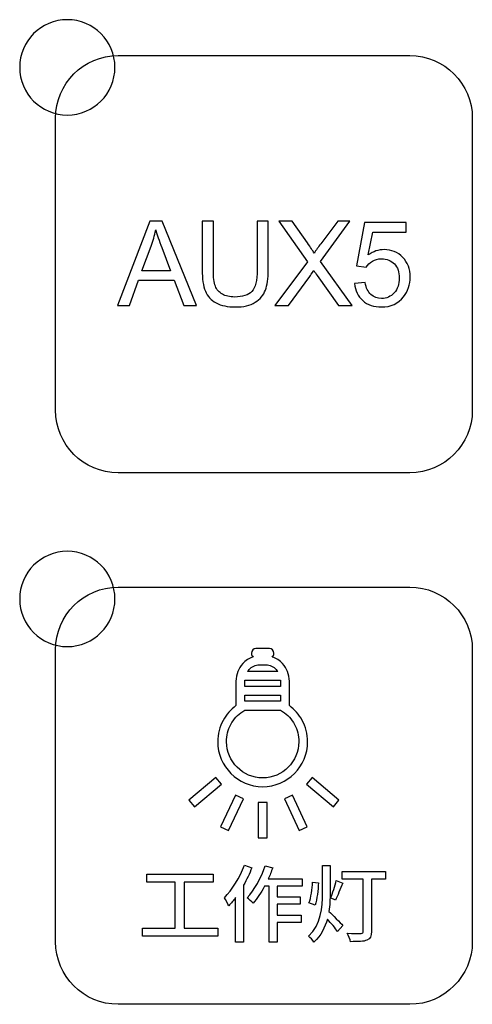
# Model space of a CAD drawing. Header units: millimetres. Extents: x 7180 to 8943, y -2677 to -1782.
# Tile 20 of 101: x 7404 to 7423, y -2415 to -2374. Entities that reach past the tile are written whole.
import ezdxf

# ---------------------------------------------------------------- set-up
doc = ezdxf.new("R2010")
doc.units = ezdxf.units.MM
doc.header["$LTSCALE"] = 3

msp = doc.modelspace()

# ---------------------------------------------------------------- linework, layer by layer
at = {"linetype": 'Continuous', "lineweight": 30}
for points, knots in [([(7405.841, -2373.659), (7406.945, -2373.659), (7407.841, -2374.554), (7407.841, -2375.659), (7407.841, -2375.659), (7407.841, -2376.763), (7406.945, -2377.659), (7405.841, -2377.659), (7405.841, -2377.659), (7404.736, -2377.659), (7403.841, -2376.763), (7403.841, -2375.659), (7403.841, -2375.659), (7403.841, -2374.554), (7404.736, -2373.659), (7405.841, -2373.659)], [0, 0, 0, 0, 0.2, 0.2, 0.2, 0.2, 0.4, 0.4, 0.4, 0.4, 0.6, 0.6, 0.6, 0.6, 1, 1, 1, 1]), ([(7407.971, -2392.664), (7407.971, -2392.664), (7420.221, -2392.664), (7420.221, -2392.664), (7420.221, -2392.664), (7421.665, -2392.664), (7422.846, -2391.482), (7422.846, -2390.039), (7422.846, -2390.039), (7422.846, -2390.039), (7422.846, -2377.789), (7422.846, -2377.789), (7422.846, -2377.789), (7422.846, -2376.345), (7421.665, -2375.164), (7420.221, -2375.164), (7420.221, -2375.164), (7420.221, -2375.164), (7407.971, -2375.164), (7407.971, -2375.164), (7407.971, -2375.164), (7406.527, -2375.164), (7405.346, -2376.345), (7405.346, -2377.789), (7405.346, -2377.789), (7405.346, -2377.789), (7405.346, -2390.039), (7405.346, -2390.039), (7405.346, -2390.039), (7405.346, -2391.482), (7406.527, -2392.664), (7407.971, -2392.664)], [0, 0, 0, 0, 0.111111, 0.111111, 0.111111, 0.111111, 0.222222, 0.222222, 0.222222, 0.222222, 0.333333, 0.333333, 0.333333, 0.333333, 0.444444, 0.444444, 0.444444, 0.444444, 0.555556, 0.555556, 0.555556, 0.555556, 0.666667, 0.666667, 0.666667, 0.666667, 0.777778, 0.777778, 0.777778, 0.777778, 1, 1, 1, 1]), ([(7407.953, -2385.652), (7407.953, -2385.652), (7409.309, -2382.116), (7409.309, -2382.116), (7409.309, -2382.116), (7409.309, -2382.116), (7409.824, -2382.116), (7409.824, -2382.116), (7409.824, -2382.116), (7409.824, -2382.116), (7411.263, -2385.652), (7411.263, -2385.652), (7411.263, -2385.652), (7411.263, -2385.652), (7410.731, -2385.652), (7410.731, -2385.652), (7410.731, -2385.652), (7410.731, -2385.652), (7410.322, -2384.58), (7410.322, -2384.58), (7410.322, -2384.58), (7410.322, -2384.58), (7408.833, -2384.58), (7408.833, -2384.58), (7408.833, -2384.58), (7408.833, -2384.58), (7408.449, -2385.652), (7408.449, -2385.652), (7408.449, -2385.652), (7408.449, -2385.652), (7407.953, -2385.652), (7407.953, -2385.652)], [0, 0, 0, 0, 0.111111, 0.111111, 0.111111, 0.111111, 0.222222, 0.222222, 0.222222, 0.222222, 0.333333, 0.333333, 0.333333, 0.333333, 0.444444, 0.444444, 0.444444, 0.444444, 0.555556, 0.555556, 0.555556, 0.555556, 0.666667, 0.666667, 0.666667, 0.666667, 0.777778, 0.777778, 0.777778, 0.777778, 1, 1, 1, 1]), ([(7413.809, -2382.116), (7413.809, -2382.116), (7414.279, -2382.116), (7414.279, -2382.116), (7414.279, -2382.116), (7414.279, -2382.116), (7414.279, -2384.158), (7414.279, -2384.158), (7414.279, -2384.158), (7414.279, -2384.514), (7414.238, -2384.796), (7414.158, -2385.005), (7414.158, -2385.005), (7414.078, -2385.213), (7413.933, -2385.384), (7413.724, -2385.515), (7413.724, -2385.515), (7413.514, -2385.646), (7413.24, -2385.711), (7412.899, -2385.711), (7412.899, -2385.711), (7412.569, -2385.711), (7412.298, -2385.655), (7412.088, -2385.54), (7412.088, -2385.54), (7411.877, -2385.426), (7411.728, -2385.261), (7411.638, -2385.045), (7411.638, -2385.045), (7411.548, -2384.828), (7411.503, -2384.533), (7411.503, -2384.158), (7411.503, -2384.158), (7411.503, -2384.158), (7411.503, -2382.116), (7411.503, -2382.116), (7411.503, -2382.116), (7411.503, -2382.116), (7411.972, -2382.116), (7411.972, -2382.116), (7411.972, -2382.116), (7411.972, -2382.116), (7411.972, -2384.157), (7411.972, -2384.157), (7411.972, -2384.157), (7411.972, -2384.464), (7412.001, -2384.692), (7412.058, -2384.836), (7412.058, -2384.836), (7412.115, -2384.982), (7412.212, -2385.095), (7412.351, -2385.173), (7412.351, -2385.173), (7412.489, -2385.252), (7412.659, -2385.292), (7412.859, -2385.292), (7412.859, -2385.292), (7413.201, -2385.292), (7413.446, -2385.213), (7413.591, -2385.058), (7413.591, -2385.058), (7413.737, -2384.901), (7413.809, -2384.602), (7413.809, -2384.157), (7413.809, -2384.157), (7413.809, -2384.157), (7413.809, -2382.116), (7413.809, -2382.116)], [0, 0, 0, 0, 0.055556, 0.055556, 0.055556, 0.055556, 0.111111, 0.111111, 0.111111, 0.111111, 0.166667, 0.166667, 0.166667, 0.166667, 0.222222, 0.222222, 0.222222, 0.222222, 0.277778, 0.277778, 0.277778, 0.277778, 0.333333, 0.333333, 0.333333, 0.333333, 0.388889, 0.388889, 0.388889, 0.388889, 0.444444, 0.444444, 0.444444, 0.444444, 0.5, 0.5, 0.5, 0.5, 0.555556, 0.555556, 0.555556, 0.555556, 0.611111, 0.611111, 0.611111, 0.611111, 0.666667, 0.666667, 0.666667, 0.666667, 0.722222, 0.722222, 0.722222, 0.722222, 0.777778, 0.777778, 0.777778, 0.777778, 0.833333, 0.833333, 0.833333, 0.833333, 0.888889, 0.888889, 0.888889, 0.888889, 1, 1, 1, 1]), ([(7414.559, -2385.652), (7414.559, -2385.652), (7415.926, -2383.817), (7415.926, -2383.817), (7415.926, -2383.817), (7415.926, -2383.817), (7414.722, -2382.116), (7414.722, -2382.116), (7414.722, -2382.116), (7414.722, -2382.116), (7415.28, -2382.116), (7415.28, -2382.116), (7415.28, -2382.116), (7415.28, -2382.116), (7415.924, -2383.021), (7415.924, -2383.021), (7415.924, -2383.021), (7416.058, -2383.208), (7416.151, -2383.351), (7416.205, -2383.451), (7416.205, -2383.451), (7416.285, -2383.328), (7416.378, -2383.196), (7416.486, -2383.057), (7416.486, -2383.057), (7416.486, -2383.057), (7417.193, -2382.116), (7417.193, -2382.116), (7417.193, -2382.116), (7417.193, -2382.116), (7417.705, -2382.116), (7417.705, -2382.116), (7417.705, -2382.116), (7417.705, -2382.116), (7416.477, -2383.797), (7416.477, -2383.797), (7416.477, -2383.797), (7416.477, -2383.797), (7417.799, -2385.652), (7417.799, -2385.652), (7417.799, -2385.652), (7417.799, -2385.652), (7417.225, -2385.652), (7417.225, -2385.652), (7417.225, -2385.652), (7417.225, -2385.652), (7416.332, -2384.391), (7416.332, -2384.391), (7416.332, -2384.391), (7416.281, -2384.319), (7416.233, -2384.248), (7416.187, -2384.177), (7416.187, -2384.177), (7416.108, -2384.296), (7416.052, -2384.379), (7416.018, -2384.426), (7416.018, -2384.426), (7416.018, -2384.426), (7415.121, -2385.652), (7415.121, -2385.652), (7415.121, -2385.652), (7415.121, -2385.652), (7414.559, -2385.652), (7414.559, -2385.652)], [0, 0, 0, 0, 0.058824, 0.058824, 0.058824, 0.058824, 0.117647, 0.117647, 0.117647, 0.117647, 0.176471, 0.176471, 0.176471, 0.176471, 0.235294, 0.235294, 0.235294, 0.235294, 0.294118, 0.294118, 0.294118, 0.294118, 0.352941, 0.352941, 0.352941, 0.352941, 0.411765, 0.411765, 0.411765, 0.411765, 0.470588, 0.470588, 0.470588, 0.470588, 0.529412, 0.529412, 0.529412, 0.529412, 0.588235, 0.588235, 0.588235, 0.588235, 0.647059, 0.647059, 0.647059, 0.647059, 0.705882, 0.705882, 0.705882, 0.705882, 0.764706, 0.764706, 0.764706, 0.764706, 0.823529, 0.823529, 0.823529, 0.823529, 0.882353, 0.882353, 0.882353, 0.882353, 1, 1, 1, 1]), ([(7417.898, -2384.724), (7417.898, -2384.724), (7418.352, -2384.689), (7418.352, -2384.689), (7418.352, -2384.689), (7418.386, -2384.91), (7418.464, -2385.077), (7418.586, -2385.189), (7418.586, -2385.189), (7418.708, -2385.3), (7418.857, -2385.356), (7419.032, -2385.356), (7419.032, -2385.356), (7419.244, -2385.356), (7419.421, -2385.277), (7419.565, -2385.12), (7419.565, -2385.12), (7419.708, -2384.962), (7419.78, -2384.752), (7419.78, -2384.492), (7419.78, -2384.492), (7419.78, -2384.245), (7419.711, -2384.049), (7419.574, -2383.906), (7419.574, -2383.906), (7419.436, -2383.763), (7419.254, -2383.691), (7419.028, -2383.691), (7419.028, -2383.691), (7418.887, -2383.691), (7418.761, -2383.724), (7418.649, -2383.788), (7418.649, -2383.788), (7418.538, -2383.852), (7418.451, -2383.935), (7418.387, -2384.037), (7418.387, -2384.037), (7418.387, -2384.037), (7417.977, -2383.978), (7417.977, -2383.978), (7417.977, -2383.978), (7417.977, -2383.978), (7418.318, -2382.16), (7418.318, -2382.16), (7418.318, -2382.16), (7418.318, -2382.16), (7420.071, -2382.16), (7420.071, -2382.16), (7420.071, -2382.16), (7420.071, -2382.16), (7420.071, -2382.575), (7420.071, -2382.575), (7420.071, -2382.575), (7420.071, -2382.575), (7418.664, -2382.575), (7418.664, -2382.575), (7418.664, -2382.575), (7418.664, -2382.575), (7418.476, -2383.529), (7418.476, -2383.529), (7418.476, -2383.529), (7418.687, -2383.38), (7418.91, -2383.306), (7419.142, -2383.306), (7419.142, -2383.306), (7419.45, -2383.306), (7419.71, -2383.413), (7419.921, -2383.627), (7419.921, -2383.627), (7420.133, -2383.841), (7420.239, -2384.116), (7420.239, -2384.452), (7420.239, -2384.452), (7420.239, -2384.772), (7420.146, -2385.049), (7419.96, -2385.282), (7419.96, -2385.282), (7419.734, -2385.568), (7419.424, -2385.711), (7419.032, -2385.711), (7419.032, -2385.711), (7418.711, -2385.711), (7418.449, -2385.621), (7418.246, -2385.441), (7418.246, -2385.441), (7418.043, -2385.26), (7417.927, -2385.022), (7417.898, -2384.724)], [0, 0, 0, 0, 0.043478, 0.043478, 0.043478, 0.043478, 0.086957, 0.086957, 0.086957, 0.086957, 0.130435, 0.130435, 0.130435, 0.130435, 0.173913, 0.173913, 0.173913, 0.173913, 0.217391, 0.217391, 0.217391, 0.217391, 0.26087, 0.26087, 0.26087, 0.26087, 0.304348, 0.304348, 0.304348, 0.304348, 0.347826, 0.347826, 0.347826, 0.347826, 0.391304, 0.391304, 0.391304, 0.391304, 0.434783, 0.434783, 0.434783, 0.434783, 0.478261, 0.478261, 0.478261, 0.478261, 0.521739, 0.521739, 0.521739, 0.521739, 0.565217, 0.565217, 0.565217, 0.565217, 0.608696, 0.608696, 0.608696, 0.608696, 0.652174, 0.652174, 0.652174, 0.652174, 0.695652, 0.695652, 0.695652, 0.695652, 0.73913, 0.73913, 0.73913, 0.73913, 0.782609, 0.782609, 0.782609, 0.782609, 0.826087, 0.826087, 0.826087, 0.826087, 0.869565, 0.869565, 0.869565, 0.869565, 0.913043, 0.913043, 0.913043, 0.913043, 1, 1, 1, 1]), ([(7408.97, -2384.2), (7408.97, -2384.2), (7410.175, -2384.2), (7410.175, -2384.2), (7410.175, -2384.2), (7410.175, -2384.2), (7409.806, -2383.22), (7409.806, -2383.22), (7409.806, -2383.22), (7409.695, -2382.922), (7409.611, -2382.676), (7409.553, -2382.481), (7409.553, -2382.481), (7409.504, -2382.712), (7409.439, -2382.938), (7409.358, -2383.162), (7409.358, -2383.162), (7409.358, -2383.162), (7408.97, -2384.2), (7408.97, -2384.2)], [0, 0, 0, 0, 0.166667, 0.166667, 0.166667, 0.166667, 0.333333, 0.333333, 0.333333, 0.333333, 0.5, 0.5, 0.5, 0.5, 0.666667, 0.666667, 0.666667, 0.666667, 1, 1, 1, 1]), ([(7405.841, -2395.959), (7406.945, -2395.959), (7407.841, -2396.854), (7407.841, -2397.959), (7407.841, -2397.959), (7407.841, -2399.063), (7406.945, -2399.959), (7405.841, -2399.959), (7405.841, -2399.959), (7404.736, -2399.959), (7403.841, -2399.063), (7403.841, -2397.959), (7403.841, -2397.959), (7403.841, -2396.854), (7404.736, -2395.959), (7405.841, -2395.959)], [0, 0, 0, 0, 0.2, 0.2, 0.2, 0.2, 0.4, 0.4, 0.4, 0.4, 0.6, 0.6, 0.6, 0.6, 1, 1, 1, 1]), ([(7407.971, -2414.964), (7407.971, -2414.964), (7420.221, -2414.964), (7420.221, -2414.964), (7420.221, -2414.964), (7421.665, -2414.964), (7422.846, -2413.782), (7422.846, -2412.339), (7422.846, -2412.339), (7422.846, -2412.339), (7422.846, -2400.089), (7422.846, -2400.089), (7422.846, -2400.089), (7422.846, -2398.645), (7421.665, -2397.464), (7420.221, -2397.464), (7420.221, -2397.464), (7420.221, -2397.464), (7407.971, -2397.464), (7407.971, -2397.464), (7407.971, -2397.464), (7406.527, -2397.464), (7405.346, -2398.645), (7405.346, -2400.089), (7405.346, -2400.089), (7405.346, -2400.089), (7405.346, -2412.339), (7405.346, -2412.339), (7405.346, -2412.339), (7405.346, -2413.782), (7406.527, -2414.964), (7407.971, -2414.964)], [0, 0, 0, 0, 0.111111, 0.111111, 0.111111, 0.111111, 0.222222, 0.222222, 0.222222, 0.222222, 0.333333, 0.333333, 0.333333, 0.333333, 0.444444, 0.444444, 0.444444, 0.444444, 0.555556, 0.555556, 0.555556, 0.555556, 0.666667, 0.666667, 0.666667, 0.666667, 0.777778, 0.777778, 0.777778, 0.777778, 1, 1, 1, 1]), ([(7413.755, -2400.034), (7413.755, -2400.034), (7414.332, -2400.034), (7414.332, -2400.034), (7414.332, -2400.034), (7414.431, -2400.034), (7414.513, -2400.126), (7414.513, -2400.237), (7414.513, -2400.237), (7414.513, -2400.237), (7414.513, -2400.237), (7414.513, -2400.237), (7414.513, -2400.237), (7414.513, -2400.301), (7414.487, -2400.358), (7414.445, -2400.395), (7414.445, -2400.395), (7414.613, -2400.446), (7414.762, -2400.543), (7414.881, -2400.673), (7414.881, -2400.673), (7415.056, -2400.863), (7415.164, -2401.124), (7415.164, -2401.409), (7415.164, -2401.409), (7415.164, -2401.409), (7415.164, -2402.429), (7415.164, -2402.429), (7415.164, -2402.429), (7415.387, -2402.594), (7415.573, -2402.808), (7415.705, -2403.054), (7415.705, -2403.054), (7415.849, -2403.32), (7415.93, -2403.624), (7415.93, -2403.947), (7415.93, -2403.947), (7415.93, -2404.468), (7415.719, -2404.939), (7415.377, -2405.281), (7415.377, -2405.281), (7415.377, -2405.281), (7415.377, -2405.28), (7415.377, -2405.28), (7415.377, -2405.28), (7415.035, -2405.622), (7414.564, -2405.834), (7414.043, -2405.834), (7414.043, -2405.834), (7413.523, -2405.834), (7413.051, -2405.622), (7412.71, -2405.281), (7412.71, -2405.281), (7412.368, -2404.939), (7412.157, -2404.468), (7412.157, -2403.947), (7412.157, -2403.947), (7412.157, -2403.624), (7412.238, -2403.32), (7412.382, -2403.054), (7412.382, -2403.054), (7412.514, -2402.808), (7412.7, -2402.594), (7412.923, -2402.429), (7412.923, -2402.429), (7412.923, -2402.429), (7412.923, -2401.409), (7412.923, -2401.409), (7412.923, -2401.409), (7412.923, -2401.124), (7413.031, -2400.863), (7413.206, -2400.673), (7413.206, -2400.673), (7413.325, -2400.543), (7413.474, -2400.446), (7413.641, -2400.395), (7413.641, -2400.395), (7413.6, -2400.358), (7413.574, -2400.301), (7413.574, -2400.237), (7413.574, -2400.237), (7413.574, -2400.237), (7413.574, -2400.237), (7413.574, -2400.237), (7413.574, -2400.237), (7413.574, -2400.126), (7413.656, -2400.034), (7413.755, -2400.034)], [0, 0, 0, 0, 0.043478, 0.043478, 0.043478, 0.043478, 0.086957, 0.086957, 0.086957, 0.086957, 0.130435, 0.130435, 0.130435, 0.130435, 0.173913, 0.173913, 0.173913, 0.173913, 0.217391, 0.217391, 0.217391, 0.217391, 0.26087, 0.26087, 0.26087, 0.26087, 0.304348, 0.304348, 0.304348, 0.304348, 0.347826, 0.347826, 0.347826, 0.347826, 0.391304, 0.391304, 0.391304, 0.391304, 0.434783, 0.434783, 0.434783, 0.434783, 0.478261, 0.478261, 0.478261, 0.478261, 0.521739, 0.521739, 0.521739, 0.521739, 0.565217, 0.565217, 0.565217, 0.565217, 0.608696, 0.608696, 0.608696, 0.608696, 0.652174, 0.652174, 0.652174, 0.652174, 0.695652, 0.695652, 0.695652, 0.695652, 0.73913, 0.73913, 0.73913, 0.73913, 0.782609, 0.782609, 0.782609, 0.782609, 0.826087, 0.826087, 0.826087, 0.826087, 0.869565, 0.869565, 0.869565, 0.869565, 0.913043, 0.913043, 0.913043, 0.913043, 1, 1, 1, 1]), ([(7414.676, -2401.003), (7414.656, -2400.973), (7414.634, -2400.945), (7414.611, -2400.92), (7414.611, -2400.92), (7414.501, -2400.8), (7414.35, -2400.725), (7414.184, -2400.725), (7414.184, -2400.725), (7414.184, -2400.725), (7413.903, -2400.725), (7413.903, -2400.725), (7413.903, -2400.725), (7413.737, -2400.725), (7413.586, -2400.8), (7413.476, -2400.92), (7413.476, -2400.92), (7413.453, -2400.945), (7413.431, -2400.973), (7413.411, -2401.003), (7413.411, -2401.003), (7413.411, -2401.003), (7414.676, -2401.003), (7414.676, -2401.003)], [0, 0, 0, 0, 0.142857, 0.142857, 0.142857, 0.142857, 0.285714, 0.285714, 0.285714, 0.285714, 0.428571, 0.428571, 0.428571, 0.428571, 0.571429, 0.571429, 0.571429, 0.571429, 0.714286, 0.714286, 0.714286, 0.714286, 1, 1, 1, 1]), ([(7414.796, -2401.627), (7414.796, -2401.627), (7414.796, -2401.409), (7414.796, -2401.409), (7414.796, -2401.409), (7414.796, -2401.396), (7414.796, -2401.383), (7414.795, -2401.37), (7414.795, -2401.37), (7414.795, -2401.37), (7413.292, -2401.37), (7413.292, -2401.37), (7413.292, -2401.37), (7413.291, -2401.383), (7413.291, -2401.396), (7413.291, -2401.409), (7413.291, -2401.409), (7413.291, -2401.409), (7413.291, -2401.627), (7413.291, -2401.627), (7413.291, -2401.627), (7413.291, -2401.627), (7414.796, -2401.627), (7414.796, -2401.627)], [0, 0, 0, 0, 0.142857, 0.142857, 0.142857, 0.142857, 0.285714, 0.285714, 0.285714, 0.285714, 0.428571, 0.428571, 0.428571, 0.428571, 0.571429, 0.571429, 0.571429, 0.571429, 0.714286, 0.714286, 0.714286, 0.714286, 1, 1, 1, 1]), ([(7414.796, -2402.25), (7414.796, -2402.25), (7414.796, -2401.994), (7414.796, -2401.994), (7414.796, -2401.994), (7414.796, -2401.994), (7413.291, -2401.994), (7413.291, -2401.994), (7413.291, -2401.994), (7413.291, -2401.994), (7413.291, -2402.25), (7413.291, -2402.25), (7413.291, -2402.25), (7413.291, -2402.25), (7414.796, -2402.25), (7414.796, -2402.25)], [0, 0, 0, 0, 0.2, 0.2, 0.2, 0.2, 0.4, 0.4, 0.4, 0.4, 0.6, 0.6, 0.6, 0.6, 1, 1, 1, 1]), ([(7415.382, -2403.227), (7415.262, -2403.005), (7415.088, -2402.816), (7414.879, -2402.678), (7414.879, -2402.678), (7414.879, -2402.678), (7414.796, -2402.623), (7414.796, -2402.623), (7414.796, -2402.623), (7414.796, -2402.623), (7414.796, -2402.618), (7414.796, -2402.618), (7414.796, -2402.618), (7414.796, -2402.618), (7413.291, -2402.618), (7413.291, -2402.618), (7413.291, -2402.618), (7413.291, -2402.618), (7413.291, -2402.623), (7413.291, -2402.623), (7413.291, -2402.623), (7413.291, -2402.623), (7413.208, -2402.678), (7413.208, -2402.678), (7413.208, -2402.678), (7412.998, -2402.816), (7412.825, -2403.005), (7412.705, -2403.227), (7412.705, -2403.227), (7412.59, -2403.441), (7412.525, -2403.686), (7412.525, -2403.947), (7412.525, -2403.947), (7412.525, -2404.366), (7412.695, -2404.746), (7412.97, -2405.021), (7412.97, -2405.021), (7413.244, -2405.296), (7413.624, -2405.466), (7414.043, -2405.466), (7414.043, -2405.466), (7414.463, -2405.466), (7414.843, -2405.296), (7415.117, -2405.021), (7415.117, -2405.021), (7415.117, -2405.021), (7415.117, -2405.021), (7415.117, -2405.021), (7415.117, -2405.021), (7415.392, -2404.746), (7415.562, -2404.366), (7415.562, -2403.947), (7415.562, -2403.947), (7415.562, -2403.686), (7415.497, -2403.441), (7415.382, -2403.227)], [0, 0, 0, 0, 0.066667, 0.066667, 0.066667, 0.066667, 0.133333, 0.133333, 0.133333, 0.133333, 0.2, 0.2, 0.2, 0.2, 0.266667, 0.266667, 0.266667, 0.266667, 0.333333, 0.333333, 0.333333, 0.333333, 0.4, 0.4, 0.4, 0.4, 0.466667, 0.466667, 0.466667, 0.466667, 0.533333, 0.533333, 0.533333, 0.533333, 0.6, 0.6, 0.6, 0.6, 0.666667, 0.666667, 0.666667, 0.666667, 0.733333, 0.733333, 0.733333, 0.733333, 0.8, 0.8, 0.8, 0.8, 0.866667, 0.866667, 0.866667, 0.866667, 1, 1, 1, 1]), ([(7412.31, -2405.729), (7412.31, -2405.729), (7411.179, -2406.678), (7411.179, -2406.678), (7411.179, -2406.678), (7411.179, -2406.678), (7410.944, -2406.396), (7410.944, -2406.396), (7410.944, -2406.396), (7410.944, -2406.396), (7412.074, -2405.448), (7412.074, -2405.448), (7412.074, -2405.448), (7412.074, -2405.448), (7412.31, -2405.729), (7412.31, -2405.729)], [0, 0, 0, 0, 0.2, 0.2, 0.2, 0.2, 0.4, 0.4, 0.4, 0.4, 0.6, 0.6, 0.6, 0.6, 1, 1, 1, 1]), ([(7416.118, -2405.448), (7416.118, -2405.448), (7417.248, -2406.396), (7417.248, -2406.396), (7417.248, -2406.396), (7417.248, -2406.396), (7417.013, -2406.678), (7417.013, -2406.678), (7417.013, -2406.678), (7417.013, -2406.678), (7415.882, -2405.729), (7415.882, -2405.729), (7415.882, -2405.729), (7415.882, -2405.729), (7416.118, -2405.448), (7416.118, -2405.448)], [0, 0, 0, 0, 0.2, 0.2, 0.2, 0.2, 0.4, 0.4, 0.4, 0.4, 0.6, 0.6, 0.6, 0.6, 1, 1, 1, 1]), ([(7413.236, -2406.339), (7413.236, -2406.339), (7412.612, -2407.677), (7412.612, -2407.677), (7412.612, -2407.677), (7412.612, -2407.677), (7412.279, -2407.521), (7412.279, -2407.521), (7412.279, -2407.521), (7412.279, -2407.521), (7412.902, -2406.184), (7412.902, -2406.184), (7412.902, -2406.184), (7412.902, -2406.184), (7413.236, -2406.339), (7413.236, -2406.339)], [0, 0, 0, 0, 0.2, 0.2, 0.2, 0.2, 0.4, 0.4, 0.4, 0.4, 0.6, 0.6, 0.6, 0.6, 1, 1, 1, 1]), ([(7415.29, -2406.184), (7415.29, -2406.184), (7415.913, -2407.521), (7415.913, -2407.521), (7415.913, -2407.521), (7415.913, -2407.521), (7415.58, -2407.677), (7415.58, -2407.677), (7415.58, -2407.677), (7415.58, -2407.677), (7414.956, -2406.339), (7414.956, -2406.339), (7414.956, -2406.339), (7414.956, -2406.339), (7415.29, -2406.184), (7415.29, -2406.184)], [0, 0, 0, 0, 0.2, 0.2, 0.2, 0.2, 0.4, 0.4, 0.4, 0.4, 0.6, 0.6, 0.6, 0.6, 1, 1, 1, 1]), ([(7414.227, -2406.501), (7414.227, -2406.501), (7414.227, -2407.977), (7414.227, -2407.977), (7414.227, -2407.977), (7414.227, -2407.977), (7413.86, -2407.977), (7413.86, -2407.977), (7413.86, -2407.977), (7413.86, -2407.977), (7413.86, -2406.501), (7413.86, -2406.501), (7413.86, -2406.501), (7413.86, -2406.501), (7414.227, -2406.501), (7414.227, -2406.501)], [0, 0, 0, 0, 0.2, 0.2, 0.2, 0.2, 0.4, 0.4, 0.4, 0.4, 0.6, 0.6, 0.6, 0.6, 1, 1, 1, 1]), ([(7413.274, -2409.133), (7413.083, -2409.648), (7412.769, -2410.163), (7412.434, -2410.495), (7412.434, -2410.495), (7412.491, -2410.569), (7412.586, -2410.752), (7412.618, -2410.833), (7412.618, -2410.833), (7412.717, -2410.731), (7412.815, -2410.615), (7412.907, -2410.488), (7412.907, -2410.488), (7412.907, -2410.488), (7412.907, -2412.35), (7412.907, -2412.35), (7412.907, -2412.35), (7412.907, -2412.35), (7413.239, -2412.35), (7413.239, -2412.35), (7413.239, -2412.35), (7413.239, -2412.35), (7413.239, -2409.969), (7413.239, -2409.969), (7413.239, -2409.969), (7413.373, -2409.733), (7413.493, -2409.479), (7413.588, -2409.232), (7413.588, -2409.232), (7413.588, -2409.232), (7413.274, -2409.133), (7413.274, -2409.133)], [0, 0, 0, 0, 0.111111, 0.111111, 0.111111, 0.111111, 0.222222, 0.222222, 0.222222, 0.222222, 0.333333, 0.333333, 0.333333, 0.333333, 0.444444, 0.444444, 0.444444, 0.444444, 0.555556, 0.555556, 0.555556, 0.555556, 0.666667, 0.666667, 0.666667, 0.666667, 0.777778, 0.777778, 0.777778, 0.777778, 1, 1, 1, 1]), ([(7415.697, -2410.011), (7415.697, -2410.011), (7415.697, -2409.697), (7415.697, -2409.697), (7415.697, -2409.697), (7415.697, -2409.697), (7414.279, -2409.697), (7414.279, -2409.697), (7414.279, -2409.697), (7414.346, -2409.549), (7414.406, -2409.394), (7414.463, -2409.242), (7414.463, -2409.242), (7414.463, -2409.242), (7414.149, -2409.158), (7414.149, -2409.158), (7414.149, -2409.158), (7413.979, -2409.666), (7413.697, -2410.174), (7413.387, -2410.498), (7413.387, -2410.498), (7413.461, -2410.548), (7413.588, -2410.664), (7413.641, -2410.72), (7413.641, -2410.72), (7413.81, -2410.534), (7413.972, -2410.287), (7414.121, -2410.011), (7414.121, -2410.011), (7414.121, -2410.011), (7414.318, -2410.011), (7414.318, -2410.011), (7414.318, -2410.011), (7414.318, -2410.011), (7414.318, -2412.354), (7414.318, -2412.354), (7414.318, -2412.354), (7414.318, -2412.354), (7414.653, -2412.354), (7414.653, -2412.354), (7414.653, -2412.354), (7414.653, -2412.354), (7414.653, -2411.535), (7414.653, -2411.535), (7414.653, -2411.535), (7414.653, -2411.535), (7415.662, -2411.535), (7415.662, -2411.535), (7415.662, -2411.535), (7415.662, -2411.535), (7415.662, -2411.228), (7415.662, -2411.228), (7415.662, -2411.228), (7415.662, -2411.228), (7414.653, -2411.228), (7414.653, -2411.228), (7414.653, -2411.228), (7414.653, -2411.228), (7414.653, -2410.759), (7414.653, -2410.759), (7414.653, -2410.759), (7414.653, -2410.759), (7415.613, -2410.759), (7415.613, -2410.759), (7415.613, -2410.759), (7415.613, -2410.759), (7415.613, -2410.459), (7415.613, -2410.459), (7415.613, -2410.459), (7415.613, -2410.459), (7414.653, -2410.459), (7414.653, -2410.459), (7414.653, -2410.459), (7414.653, -2410.459), (7414.653, -2410.011), (7414.653, -2410.011), (7414.653, -2410.011), (7414.653, -2410.011), (7415.697, -2410.011), (7415.697, -2410.011)], [0, 0, 0, 0, 0.047619, 0.047619, 0.047619, 0.047619, 0.095238, 0.095238, 0.095238, 0.095238, 0.142857, 0.142857, 0.142857, 0.142857, 0.190476, 0.190476, 0.190476, 0.190476, 0.238095, 0.238095, 0.238095, 0.238095, 0.285714, 0.285714, 0.285714, 0.285714, 0.333333, 0.333333, 0.333333, 0.333333, 0.380952, 0.380952, 0.380952, 0.380952, 0.428571, 0.428571, 0.428571, 0.428571, 0.47619, 0.47619, 0.47619, 0.47619, 0.52381, 0.52381, 0.52381, 0.52381, 0.571429, 0.571429, 0.571429, 0.571429, 0.619048, 0.619048, 0.619048, 0.619048, 0.666667, 0.666667, 0.666667, 0.666667, 0.714286, 0.714286, 0.714286, 0.714286, 0.761905, 0.761905, 0.761905, 0.761905, 0.809524, 0.809524, 0.809524, 0.809524, 0.857143, 0.857143, 0.857143, 0.857143, 0.904762, 0.904762, 0.904762, 0.904762, 1, 1, 1, 1]), ([(7416.874, -2409.144), (7416.874, -2409.144), (7416.56, -2409.144), (7416.56, -2409.144), (7416.56, -2409.144), (7416.56, -2409.144), (7416.56, -2410.283), (7416.56, -2410.283), (7416.56, -2410.283), (7416.56, -2410.911), (7416.5, -2411.595), (7415.967, -2412.107), (7415.967, -2412.107), (7416.041, -2412.156), (7416.147, -2412.276), (7416.196, -2412.354), (7416.196, -2412.354), (7416.493, -2412.072), (7416.662, -2411.74), (7416.761, -2411.391), (7416.761, -2411.391), (7416.913, -2411.56), (7417.096, -2411.779), (7417.188, -2411.906), (7417.188, -2411.906), (7417.188, -2411.906), (7417.406, -2411.655), (7417.406, -2411.655), (7417.406, -2411.655), (7417.318, -2411.557), (7416.965, -2411.193), (7416.824, -2411.066), (7416.824, -2411.066), (7416.863, -2410.809), (7416.874, -2410.541), (7416.874, -2410.283), (7416.874, -2410.283), (7416.874, -2410.283), (7416.874, -2409.144), (7416.874, -2409.144)], [0, 0, 0, 0, 0.090909, 0.090909, 0.090909, 0.090909, 0.181818, 0.181818, 0.181818, 0.181818, 0.272727, 0.272727, 0.272727, 0.272727, 0.363636, 0.363636, 0.363636, 0.363636, 0.454545, 0.454545, 0.454545, 0.454545, 0.545455, 0.545455, 0.545455, 0.545455, 0.636364, 0.636364, 0.636364, 0.636364, 0.727273, 0.727273, 0.727273, 0.727273, 0.818182, 0.818182, 0.818182, 0.818182, 1, 1, 1, 1]), ([(7410.743, -2411.772), (7410.743, -2411.772), (7410.743, -2409.839), (7410.743, -2409.839), (7410.743, -2409.839), (7410.743, -2409.839), (7411.971, -2409.839), (7411.971, -2409.839), (7411.971, -2409.839), (7411.971, -2409.839), (7411.971, -2409.5), (7411.971, -2409.5), (7411.971, -2409.5), (7411.971, -2409.5), (7409.184, -2409.5), (7409.184, -2409.5), (7409.184, -2409.5), (7409.184, -2409.5), (7409.184, -2409.839), (7409.184, -2409.839), (7409.184, -2409.839), (7409.184, -2409.839), (7410.376, -2409.839), (7410.376, -2409.839), (7410.376, -2409.839), (7410.376, -2409.839), (7410.376, -2411.772), (7410.376, -2411.772), (7410.376, -2411.772), (7410.376, -2411.772), (7408.997, -2411.772), (7408.997, -2411.772), (7408.997, -2411.772), (7408.997, -2411.772), (7408.997, -2412.1), (7408.997, -2412.1), (7408.997, -2412.1), (7408.997, -2412.1), (7412.154, -2412.1), (7412.154, -2412.1), (7412.154, -2412.1), (7412.154, -2412.1), (7412.154, -2411.772), (7412.154, -2411.772), (7412.154, -2411.772), (7412.154, -2411.772), (7410.743, -2411.772), (7410.743, -2411.772)], [0, 0, 0, 0, 0.076923, 0.076923, 0.076923, 0.076923, 0.153846, 0.153846, 0.153846, 0.153846, 0.230769, 0.230769, 0.230769, 0.230769, 0.307692, 0.307692, 0.307692, 0.307692, 0.384615, 0.384615, 0.384615, 0.384615, 0.461538, 0.461538, 0.461538, 0.461538, 0.538462, 0.538462, 0.538462, 0.538462, 0.615385, 0.615385, 0.615385, 0.615385, 0.692308, 0.692308, 0.692308, 0.692308, 0.769231, 0.769231, 0.769231, 0.769231, 0.846154, 0.846154, 0.846154, 0.846154, 1, 1, 1, 1]), ([(7419.195, -2409.391), (7419.195, -2409.391), (7417.385, -2409.391), (7417.385, -2409.391), (7417.385, -2409.391), (7417.385, -2409.391), (7417.385, -2409.712), (7417.385, -2409.712), (7417.385, -2409.712), (7417.385, -2409.712), (7418.264, -2409.712), (7418.264, -2409.712), (7418.264, -2409.712), (7418.264, -2409.712), (7418.264, -2411.902), (7418.264, -2411.902), (7418.264, -2411.902), (7418.264, -2411.969), (7418.239, -2411.99), (7418.172, -2411.99), (7418.172, -2411.99), (7418.094, -2411.994), (7417.837, -2411.998), (7417.597, -2411.983), (7417.597, -2411.983), (7417.653, -2412.079), (7417.713, -2412.241), (7417.731, -2412.336), (7417.731, -2412.336), (7418.059, -2412.336), (7418.285, -2412.333), (7418.422, -2412.273), (7418.422, -2412.273), (7418.563, -2412.216), (7418.613, -2412.11), (7418.613, -2411.906), (7418.613, -2411.906), (7418.613, -2411.906), (7418.613, -2409.712), (7418.613, -2409.712), (7418.613, -2409.712), (7418.613, -2409.712), (7419.195, -2409.712), (7419.195, -2409.712), (7419.195, -2409.712), (7419.195, -2409.712), (7419.195, -2409.391), (7419.195, -2409.391)], [0, 0, 0, 0, 0.076923, 0.076923, 0.076923, 0.076923, 0.153846, 0.153846, 0.153846, 0.153846, 0.230769, 0.230769, 0.230769, 0.230769, 0.307692, 0.307692, 0.307692, 0.307692, 0.384615, 0.384615, 0.384615, 0.384615, 0.461538, 0.461538, 0.461538, 0.461538, 0.538462, 0.538462, 0.538462, 0.538462, 0.615385, 0.615385, 0.615385, 0.615385, 0.692308, 0.692308, 0.692308, 0.692308, 0.769231, 0.769231, 0.769231, 0.769231, 0.846154, 0.846154, 0.846154, 0.846154, 1, 1, 1, 1]), ([(7416.136, -2409.839), (7416.122, -2410.124), (7416.073, -2410.491), (7415.988, -2410.71), (7415.988, -2410.71), (7415.988, -2410.71), (7416.242, -2410.809), (7416.242, -2410.809), (7416.242, -2410.809), (7416.327, -2410.551), (7416.38, -2410.163), (7416.383, -2409.87), (7416.383, -2409.87), (7416.383, -2409.87), (7416.136, -2409.839), (7416.136, -2409.839)], [0, 0, 0, 0, 0.2, 0.2, 0.2, 0.2, 0.4, 0.4, 0.4, 0.4, 0.6, 0.6, 0.6, 0.6, 1, 1, 1, 1]), ([(7417.096, -2410.593), (7417.188, -2410.41), (7417.304, -2410.121), (7417.406, -2409.877), (7417.406, -2409.877), (7417.406, -2409.877), (7417.131, -2409.775), (7417.131, -2409.775), (7417.131, -2409.775), (7417.082, -2409.99), (7416.976, -2410.308), (7416.895, -2410.502), (7416.895, -2410.502), (7416.895, -2410.502), (7417.096, -2410.593), (7417.096, -2410.593)], [0, 0, 0, 0, 0.2, 0.2, 0.2, 0.2, 0.4, 0.4, 0.4, 0.4, 0.6, 0.6, 0.6, 0.6, 1, 1, 1, 1])]:
    msp.add_open_spline(points, degree=3, knots=knots, dxfattribs=at)

doc.saveas('drawing.dxf')
